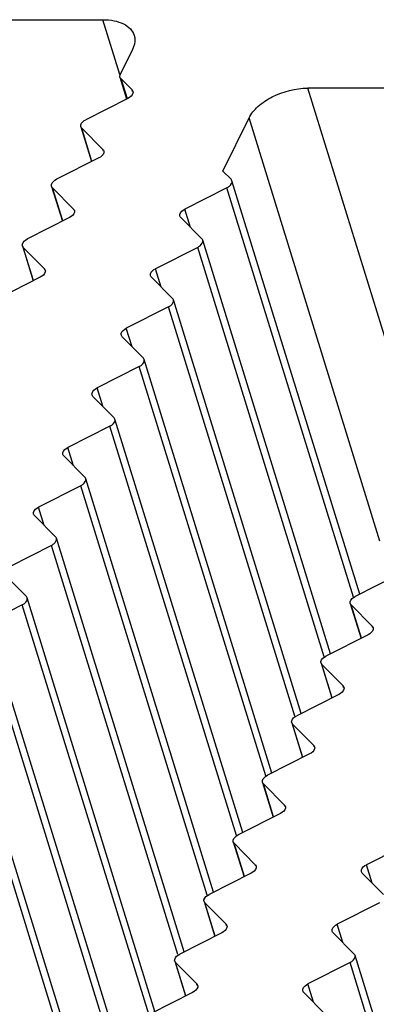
# Model space of a CAD drawing. Header units: millimetres. Extents: x 0 to 594, y 0 to 420.
# Tile 98 of 117: x 521.34 to 525.8, y 186.89 to 199.22. Entities that reach past the tile are written whole.
import ezdxf

# ---------------------------------------------------------------- set-up
doc = ezdxf.new("R2010")
doc.units = ezdxf.units.MM
doc.header["$LTSCALE"] = 32.67
doc.layers.get('0').update_dxf_attribs({"linetype": 'CONTINUOUS'})
doc.layers.add('3_ALL_AXES', color=7, linetype='CONTINUOUS')

msp = doc.modelspace()

# ---------------------------------------------------------------- linework, layer by layer
at = {"color": 7, "linetype": 'CONTINUOUS'}
msp.add_line((523.8795, 197.32129), (524.20585, 197.98632), dxfattribs=at)
at = {"color": 9, "linetype": 'CONTINUOUS'}
msp.add_line((525.84301, 192.68846), (524.20585, 197.98632), dxfattribs=at)
at = {"color": 7, "linetype": 'CONTINUOUS'}
msp.add_open_spline([(524.20585, 197.98632), (524.23251, 198.04064), (524.32081, 198.14472), (524.56091, 198.30067), (524.78898, 198.35929), (524.94151, 198.35929)], degree=3, knots=[0, 0, 0, 0, 0.21222111, 0.46498194, 1, 1, 1, 1], dxfattribs=at)
at = {"layer": '3_ALL_AXES', "color": 7, "linetype": 'CONTINUOUS'}
for p, q in [((519.06204, 199.21634), (522.37786, 199.21634)), ((522.74747, 198.84338), (522.59477, 198.53221)), ((522.59064, 198.49678), (522.67419, 198.22643)), ((522.60126, 198.47946), (522.74241, 198.33702)), ((526.61591, 198.35929), (524.94151, 198.35929)), ((522.69064, 198.23151), (522.16381, 197.96442)), ((522.10142, 197.87624), (522.23602, 197.44068)), ((522.11204, 197.85892), (522.37694, 197.59161)), ((522.32459, 197.48558), (521.79776, 197.21849)), ((523.8795, 197.32129), (523.98138, 197.21849)), ((525.59145, 192.02535), (523.99199, 197.20117)), ((521.73537, 197.1303), (521.86997, 196.69475)), ((521.74599, 197.11299), (522.01089, 196.84568)), ((523.92961, 197.11299), (523.40236, 196.84568)), ((521.95854, 196.73965), (521.43171, 196.47256)), ((523.35064, 196.73965), (523.61533, 196.47256)), ((525.2254, 191.27942), (523.62594, 196.45524)), ((521.36932, 196.38437), (521.50392, 195.94882)), ((521.37994, 196.36705), (521.64484, 196.09975)), ((523.56356, 196.36705), (523.03631, 196.09975)), ((521.59249, 195.99372), (521.06566, 195.72663)), ((522.98459, 195.99372), (523.24928, 195.72663)), ((524.85934, 190.53348), (523.25989, 195.70931)), ((523.19751, 195.62112), (522.67026, 195.35382)), ((522.61854, 195.24779), (522.88323, 194.98069)), ((524.49329, 189.78755), (522.89384, 194.96338)), ((522.83146, 194.87519), (522.30421, 194.60789)), ((522.25249, 194.50186), (522.51718, 194.23476)), ((524.12724, 189.04162), (522.52779, 194.21744)), ((522.46541, 194.12926), (521.93816, 193.86195)), ((521.88644, 193.75592), (522.15113, 193.48883)), ((522.09936, 193.38333), (521.57211, 193.11602)), ((523.76119, 188.29569), (522.16174, 193.47151)), ((521.52039, 193.00999), (521.78508, 192.7429)), ((521.73331, 192.63739), (521.20606, 192.37009)), ((523.39514, 187.54976), (521.79569, 192.72558)), ((521.15434, 192.26406), (521.41903, 191.99697)), ((526.0623, 192.26406), (525.53547, 191.99697)), ((521.36726, 191.89146), (520.84001, 191.62416)), ((523.02909, 186.80382), (521.42964, 191.97965)), ((525.47308, 191.90878), (525.60768, 191.47322)), ((525.48369, 191.89146), (525.74859, 191.62416)), ((525.69625, 191.51813), (525.16942, 191.25103)), ((522.66304, 186.05789), (521.06359, 191.23372)), ((525.10703, 191.16285), (525.24163, 190.72729)), ((525.11764, 191.14553), (525.38254, 190.87823)), ((525.3302, 190.7722), (524.80337, 190.5051)), ((522.29699, 185.31196), (520.69754, 190.48778)), ((524.74098, 190.41692), (524.87557, 189.98136)), ((524.75159, 190.3996), (525.01649, 190.13229)), ((524.96415, 190.02626), (524.43732, 189.75917)), ((524.37493, 189.67098), (524.50952, 189.23543)), ((524.38554, 189.65367), (524.65044, 189.38636)), ((524.5981, 189.28033), (524.07126, 189.01324)), ((524.00888, 188.92505), (524.14347, 188.4895)), ((524.01949, 188.90773), (524.28439, 188.64043)), ((526.20311, 188.90773), (525.67586, 188.64043)), ((524.23204, 188.5344), (523.70521, 188.26731)), ((525.62414, 188.5344), (525.88884, 188.26731)), ((523.64283, 188.17912), (523.77742, 187.74356)), ((523.65344, 188.1618), (523.91834, 187.8945)), ((525.83706, 188.1618), (525.30981, 187.8945)), ((523.86599, 187.78847), (523.33916, 187.52137)), ((525.25809, 187.78847), (525.52278, 187.52137)), ((527.15231, 182.26526), (525.5334, 187.50406)), ((523.27678, 187.43319), (523.41137, 186.99763)), ((523.28739, 187.41587), (523.55229, 187.14857)), ((525.47101, 187.41587), (524.94376, 187.14857)), ((523.49994, 187.04254), (522.97311, 186.77544)), ((524.89204, 187.04254), (525.15673, 186.77544))]:
    msp.add_line(p, q, dxfattribs=at)
at = {"layer": '3_ALL_AXES', "color": 9, "linetype": 'CONTINUOUS'}
for p, q in [((522.58975, 198.53066), (522.37786, 199.21634)), ((522.60126, 198.47946), (522.67899, 198.22791)), ((522.74823, 198.31822), (522.74241, 198.33702)), ((526.42235, 193.5673), (524.94151, 198.35929)), ((522.24057, 197.44299), (522.11204, 197.85892)), ((522.38274, 197.57284), (522.37694, 197.59161)), ((521.87452, 196.69705), (521.74599, 197.11299)), ((525.51275, 191.98995), (523.92961, 197.11299)), ((522.01669, 196.82691), (522.01089, 196.84568)), ((523.47341, 196.61577), (523.40236, 196.84568)), ((521.50847, 195.95112), (521.37994, 196.36705)), ((525.1467, 191.24401), (523.56356, 196.36705)), ((521.65064, 196.08098), (521.64484, 196.09975)), ((523.10736, 195.86984), (523.03631, 196.09975)), ((524.78065, 190.49808), (523.19751, 195.62112)), ((522.74131, 195.12391), (522.67026, 195.35382)), ((524.4146, 189.75215), (522.83146, 194.87519)), ((522.37525, 194.37798), (522.30421, 194.60789)), ((524.04854, 189.00622), (522.46541, 194.12926)), ((522.0092, 193.63204), (521.93816, 193.86195)), ((523.68249, 188.26029), (522.09936, 193.38333)), ((521.64315, 192.88611), (521.57211, 193.11602)), ((523.31644, 187.51435), (521.73331, 192.63739)), ((522.95039, 186.76842), (521.36726, 191.89146)), ((525.61222, 191.47553), (525.48369, 191.89146)), ((525.75439, 191.60539), (525.74859, 191.62416)), ((522.58434, 186.02249), (521.0012, 191.14553)), ((525.24617, 190.7296), (525.11764, 191.14553)), ((525.38834, 190.85945), (525.38254, 190.87823)), ((522.21829, 185.27656), (520.63515, 190.3996)), ((524.88012, 189.98367), (524.75159, 190.3996)), ((525.02229, 190.11352), (525.01649, 190.13229)), ((524.51407, 189.23773), (524.38554, 189.65367)), ((524.65624, 189.36759), (524.65044, 189.38636)), ((524.14802, 188.4918), (524.01949, 188.90773)), ((524.29019, 188.62166), (524.28439, 188.64043)), ((525.74691, 188.41052), (525.67586, 188.64043)), ((523.78197, 187.74587), (523.65344, 188.1618)), ((523.92414, 187.87573), (523.91834, 187.8945)), ((525.38086, 187.66459), (525.30981, 187.8945)), ((523.41592, 186.99994), (523.28739, 187.41587)), ((527.07904, 182.21228), (525.47101, 187.41587)), ((523.55809, 187.12979), (523.55229, 187.14857)), ((525.01481, 186.91866), (524.94376, 187.14857))]:
    msp.add_line(p, q, dxfattribs=at)
at = {"layer": '3_ALL_AXES', "color": 7, "linetype": 'CONTINUOUS'}
for points, knots in [([(522.37786, 199.21634), (522.42482, 199.21634), (522.51328, 199.20887), (522.63216, 199.17154), (522.72274, 199.10944), (522.75885, 199.0504), (522.76808, 199.02053)], [0, 0, 0, 0, 0.30375218, 0.56998946, 0.7977859, 1, 1, 1, 1]), ([(522.76808, 199.02053), (522.77228, 199.00695), (522.78392, 198.94728), (522.76778, 198.88477), (522.74747, 198.84338)], [0, 0, 0, 0, 0.23564973, 1, 1, 1, 1]), ([(522.75297, 198.31968), (522.75519, 198.31252), (522.75479, 198.27264), (522.71769, 198.24523), (522.69064, 198.23151)], [0, 0, 0, 0, 0.1982389, 1, 1, 1, 1]), ([(522.10148, 197.87625), (522.09926, 197.88342), (522.09966, 197.9233), (522.13676, 197.95071), (522.16381, 197.96442)], [0, 0, 0, 0, 0.1982389, 1, 1, 1, 1]), ([(522.38746, 197.5743), (522.38969, 197.56709), (522.38921, 197.52692), (522.35183, 197.49939), (522.32459, 197.48558)], [0, 0, 0, 0, 0.1981289, 1, 1, 1, 1]), ([(521.73543, 197.13032), (521.73321, 197.13749), (521.73361, 197.17737), (521.77071, 197.20478), (521.79776, 197.21849)], [0, 0, 0, 0, 0.1982389, 1, 1, 1, 1]), ([(523.92961, 197.11299), (523.9402, 197.11835), (523.97098, 197.1366), (523.99944, 197.17691), (523.99194, 197.20115)], [0, 0, 0, 0, 0.31865481, 1, 1, 1, 1]), ([(522.0214, 196.82837), (522.02364, 196.82116), (522.02316, 196.78099), (521.98578, 196.75346), (521.95854, 196.73965)], [0, 0, 0, 0, 0.1981289, 1, 1, 1, 1]), ([(523.33994, 196.75733), (523.33775, 196.76452), (523.33822, 196.80443), (523.37529, 196.83193), (523.40236, 196.84568)], [0, 0, 0, 0, 0.19842178, 1, 1, 1, 1]), ([(521.36938, 196.38439), (521.36716, 196.39155), (521.36756, 196.43144), (521.40466, 196.45885), (521.43171, 196.47256)], [0, 0, 0, 0, 0.1982389, 1, 1, 1, 1]), ([(523.56356, 196.36705), (523.57414, 196.37242), (523.60493, 196.39067), (523.63339, 196.43097), (523.62589, 196.45522)], [0, 0, 0, 0, 0.31865481, 1, 1, 1, 1]), ([(521.65535, 196.08244), (521.65759, 196.07523), (521.65711, 196.03506), (521.61973, 196.00753), (521.59249, 195.99372)], [0, 0, 0, 0, 0.1981289, 1, 1, 1, 1]), ([(522.97389, 196.0114), (522.9717, 196.01859), (522.97217, 196.0585), (523.00924, 196.086), (523.03631, 196.09975)], [0, 0, 0, 0, 0.19842178, 1, 1, 1, 1]), ([(523.19751, 195.62112), (523.20809, 195.62649), (523.23888, 195.64473), (523.26734, 195.68504), (523.25984, 195.70929)], [0, 0, 0, 0, 0.31865481, 1, 1, 1, 1]), ([(522.60784, 195.26546), (522.60565, 195.27265), (522.60612, 195.31257), (522.64319, 195.34007), (522.67026, 195.35382)], [0, 0, 0, 0, 0.19842178, 1, 1, 1, 1]), ([(522.83146, 194.87519), (522.84204, 194.88056), (522.87283, 194.8988), (522.90129, 194.93911), (522.89379, 194.96336)], [0, 0, 0, 0, 0.31865481, 1, 1, 1, 1]), ([(522.24179, 194.51953), (522.2396, 194.52672), (522.24007, 194.56663), (522.27714, 194.59413), (522.30421, 194.60789)], [0, 0, 0, 0, 0.19842178, 1, 1, 1, 1]), ([(522.46541, 194.12926), (522.47599, 194.13463), (522.50678, 194.15287), (522.53524, 194.19318), (522.52774, 194.21743)], [0, 0, 0, 0, 0.31865481, 1, 1, 1, 1]), ([(521.87574, 193.7736), (521.87355, 193.78079), (521.87402, 193.8207), (521.91109, 193.8482), (521.93816, 193.86195)], [0, 0, 0, 0, 0.19842178, 1, 1, 1, 1]), ([(522.09936, 193.38333), (522.10994, 193.38869), (522.14073, 193.40694), (522.16919, 193.44725), (522.16169, 193.47149)], [0, 0, 0, 0, 0.31865481, 1, 1, 1, 1]), ([(521.50969, 193.02767), (521.5075, 193.03486), (521.50797, 193.07477), (521.54504, 193.10227), (521.57211, 193.11602)], [0, 0, 0, 0, 0.19842178, 1, 1, 1, 1]), ([(521.73331, 192.63739), (521.74389, 192.64276), (521.77468, 192.66101), (521.80314, 192.70131), (521.79564, 192.72556)], [0, 0, 0, 0, 0.31865481, 1, 1, 1, 1]), ([(521.36726, 191.89146), (521.37784, 191.89683), (521.40863, 191.91507), (521.43709, 191.95538), (521.42959, 191.97963)], [0, 0, 0, 0, 0.31865481, 1, 1, 1, 1]), ([(525.47313, 191.9088), (525.47092, 191.91596), (525.47131, 191.95585), (525.50842, 191.98325), (525.53547, 191.99697)], [0, 0, 0, 0, 0.1982389, 1, 1, 1, 1]), ([(525.75911, 191.60684), (525.76134, 191.59964), (525.76087, 191.55947), (525.72349, 191.53194), (525.69625, 191.51813)], [0, 0, 0, 0, 0.1981289, 1, 1, 1, 1]), ([(525.10708, 191.16287), (525.10487, 191.17003), (525.10526, 191.20991), (525.14237, 191.23732), (525.16942, 191.25103)], [0, 0, 0, 0, 0.1982389, 1, 1, 1, 1]), ([(525.39306, 190.86091), (525.39529, 190.8537), (525.39482, 190.81353), (525.35744, 190.78601), (525.3302, 190.7722)], [0, 0, 0, 0, 0.1981289, 1, 1, 1, 1]), ([(524.74103, 190.41693), (524.73882, 190.4241), (524.73921, 190.46398), (524.77632, 190.49139), (524.80337, 190.5051)], [0, 0, 0, 0, 0.1982389, 1, 1, 1, 1]), ([(525.02701, 190.11498), (525.02924, 190.10777), (525.02877, 190.0676), (524.99139, 190.04007), (524.96415, 190.02626)], [0, 0, 0, 0, 0.1981289, 1, 1, 1, 1]), ([(524.37498, 189.671), (524.37277, 189.67817), (524.37316, 189.71805), (524.41027, 189.74546), (524.43732, 189.75917)], [0, 0, 0, 0, 0.1982389, 1, 1, 1, 1]), ([(524.66096, 189.36905), (524.66319, 189.36184), (524.66272, 189.32167), (524.62534, 189.29414), (524.5981, 189.28033)], [0, 0, 0, 0, 0.1981289, 1, 1, 1, 1]), ([(524.00893, 188.92507), (524.00672, 188.93223), (524.00711, 188.97212), (524.04422, 188.99953), (524.07126, 189.01324)], [0, 0, 0, 0, 0.1982389, 1, 1, 1, 1]), ([(524.29491, 188.62312), (524.29714, 188.61591), (524.29667, 188.57574), (524.25928, 188.54821), (524.23204, 188.5344)], [0, 0, 0, 0, 0.1981289, 1, 1, 1, 1]), ([(525.61344, 188.55208), (525.61126, 188.55927), (525.61173, 188.59918), (525.64879, 188.62668), (525.67586, 188.64043)], [0, 0, 0, 0, 0.19842178, 1, 1, 1, 1]), ([(523.64288, 188.17914), (523.64067, 188.1863), (523.64106, 188.22619), (523.67817, 188.25359), (523.70521, 188.26731)], [0, 0, 0, 0, 0.1982389, 1, 1, 1, 1]), ([(523.92886, 187.87718), (523.93109, 187.86998), (523.93062, 187.82981), (523.89323, 187.80228), (523.86599, 187.78847)], [0, 0, 0, 0, 0.1981289, 1, 1, 1, 1]), ([(525.24739, 187.80614), (525.24521, 187.81334), (525.24568, 187.85325), (525.28274, 187.88075), (525.30981, 187.8945)], [0, 0, 0, 0, 0.19842178, 1, 1, 1, 1]), ([(523.27683, 187.43321), (523.27462, 187.44037), (523.27501, 187.48025), (523.31212, 187.50766), (523.33916, 187.52137)], [0, 0, 0, 0, 0.1982389, 1, 1, 1, 1]), ([(525.47101, 187.41587), (525.4816, 187.42124), (525.51239, 187.43948), (525.54085, 187.47979), (525.53334, 187.50404)], [0, 0, 0, 0, 0.31865481, 1, 1, 1, 1]), ([(523.56281, 187.13125), (523.56504, 187.12404), (523.56457, 187.08387), (523.52718, 187.05635), (523.49994, 187.04254)], [0, 0, 0, 0, 0.1981289, 1, 1, 1, 1]), ([(524.88134, 187.06021), (524.87916, 187.0674), (524.87963, 187.10731), (524.91669, 187.13481), (524.94376, 187.14857)], [0, 0, 0, 0, 0.19842178, 1, 1, 1, 1])]:
    msp.add_open_spline(points, degree=3, knots=knots, dxfattribs=at)
for points in [[(522.59064, 198.49678), (522.58713, 198.50813), (522.58953, 198.52153), (522.59477, 198.53221)], [(522.60126, 198.47946), (522.59649, 198.48427), (522.59264, 198.49031), (522.59064, 198.49678)], [(522.74241, 198.33702), (522.74718, 198.33221), (522.75097, 198.32615), (522.75297, 198.31968)], [(522.11204, 197.85892), (522.10727, 197.86372), (522.10348, 197.86979), (522.10148, 197.87625)], [(522.37694, 197.59161), (522.38168, 197.58681), (522.38546, 197.58075), (522.38746, 197.5743)], [(523.99194, 197.20115), (523.98994, 197.20762), (523.98614, 197.21368), (523.98138, 197.21849)], [(521.74599, 197.11299), (521.74122, 197.11779), (521.73743, 197.12386), (521.73543, 197.13032)], [(522.01089, 196.84568), (522.01563, 196.84088), (522.01941, 196.83482), (522.0214, 196.82837)], [(523.35064, 196.73965), (523.34579, 196.74454), (523.34194, 196.75074), (523.33994, 196.75733)], [(523.62589, 196.45522), (523.62389, 196.46169), (523.62009, 196.46775), (523.61533, 196.47256)], [(521.37994, 196.36705), (521.37517, 196.37186), (521.37138, 196.37793), (521.36938, 196.38439)], [(521.64484, 196.09975), (521.64958, 196.09494), (521.65336, 196.08889), (521.65535, 196.08244)], [(522.98459, 195.99372), (522.97974, 195.99861), (522.97589, 196.00481), (522.97389, 196.0114)], [(523.25984, 195.70929), (523.25784, 195.71575), (523.25404, 195.72182), (523.24928, 195.72663)], [(522.61854, 195.24779), (522.61369, 195.25268), (522.60984, 195.25887), (522.60784, 195.26546)], [(522.89379, 194.96336), (522.89179, 194.96982), (522.88799, 194.97589), (522.88323, 194.98069)], [(522.25249, 194.50186), (522.24764, 194.50675), (522.24379, 194.51294), (522.24179, 194.51953)], [(522.52774, 194.21743), (522.52574, 194.22389), (522.52194, 194.22996), (522.51718, 194.23476)], [(521.88644, 193.75592), (521.88159, 193.76082), (521.87774, 193.76701), (521.87574, 193.7736)], [(522.16169, 193.47149), (522.15969, 193.47796), (522.15589, 193.48402), (522.15113, 193.48883)], [(521.52039, 193.00999), (521.51554, 193.01488), (521.51169, 193.02108), (521.50969, 193.02767)], [(521.79564, 192.72556), (521.79364, 192.73203), (521.78984, 192.73809), (521.78508, 192.7429)], [(521.42959, 191.97963), (521.42759, 191.98609), (521.42379, 191.99216), (521.41903, 191.99697)], [(525.48369, 191.89146), (525.47893, 191.89627), (525.47513, 191.90233), (525.47313, 191.9088)], [(525.74859, 191.62416), (525.75334, 191.61935), (525.75711, 191.6133), (525.75911, 191.60684)], [(525.11764, 191.14553), (525.11288, 191.15034), (525.10908, 191.1564), (525.10708, 191.16287)], [(525.38254, 190.87823), (525.38729, 190.87342), (525.39106, 190.86736), (525.39306, 190.86091)], [(524.75159, 190.3996), (524.74683, 190.4044), (524.74303, 190.41047), (524.74103, 190.41693)], [(525.01649, 190.13229), (525.02124, 190.12749), (525.02501, 190.12143), (525.02701, 190.11498)], [(524.38554, 189.65367), (524.38078, 189.65847), (524.37698, 189.66454), (524.37498, 189.671)], [(524.65044, 189.38636), (524.65519, 189.38156), (524.65896, 189.3755), (524.66096, 189.36905)], [(524.01949, 188.90773), (524.01473, 188.91254), (524.01093, 188.91861), (524.00893, 188.92507)], [(524.28439, 188.64043), (524.28914, 188.63562), (524.29291, 188.62957), (524.29491, 188.62312)], [(525.62414, 188.5344), (525.6193, 188.53929), (525.61545, 188.54549), (525.61344, 188.55208)], [(523.65344, 188.1618), (523.64868, 188.16661), (523.64488, 188.17268), (523.64288, 188.17914)], [(523.91834, 187.8945), (523.92308, 187.88969), (523.92686, 187.88364), (523.92886, 187.87718)], [(525.25809, 187.78847), (525.25325, 187.79336), (525.2494, 187.79955), (525.24739, 187.80614)], [(525.53334, 187.50404), (525.53134, 187.5105), (525.52755, 187.51657), (525.52278, 187.52137)], [(523.28739, 187.41587), (523.28263, 187.42068), (523.27883, 187.42674), (523.27683, 187.43321)], [(523.55229, 187.14857), (523.55703, 187.14376), (523.56081, 187.1377), (523.56281, 187.13125)], [(524.89204, 187.04254), (524.8872, 187.04743), (524.88335, 187.05362), (524.88134, 187.06021)]]:
    msp.add_open_spline(points, degree=3, dxfattribs=at)

doc.saveas('drawing.dxf')
